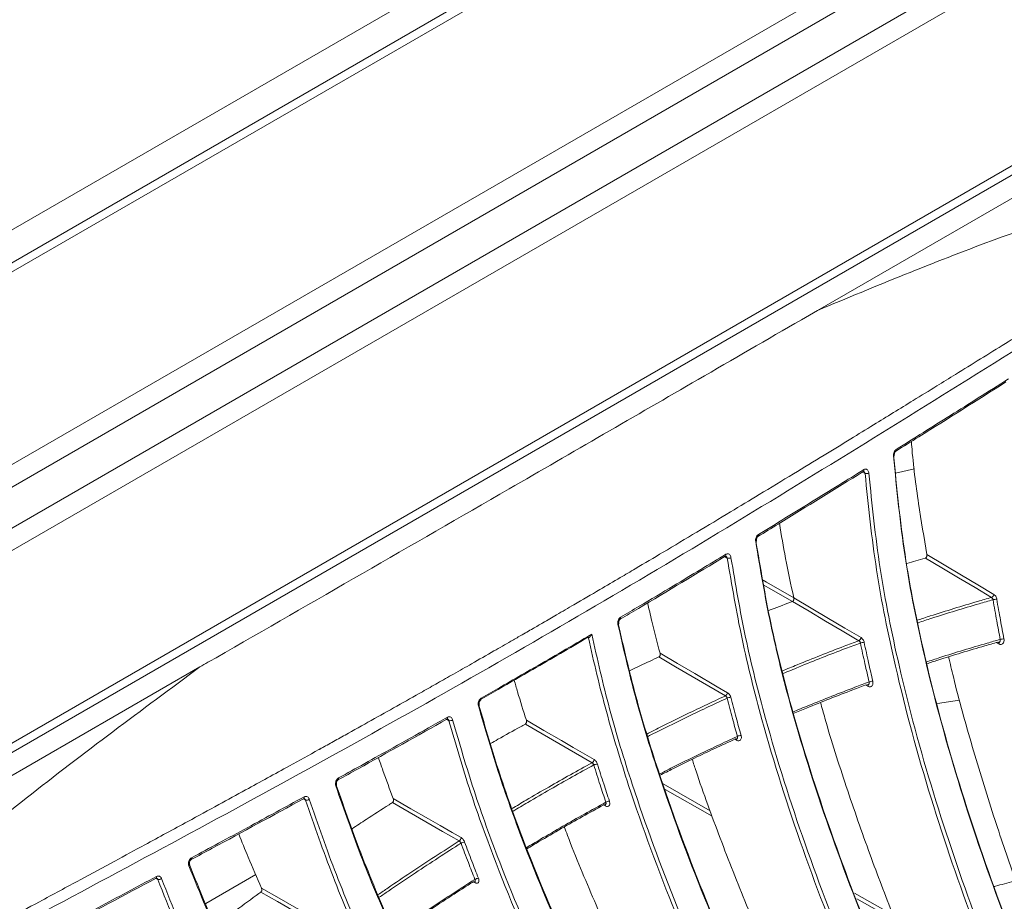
# Model space of a CAD drawing. Header units: millimetres. Extents: x 0 to 1118, y 0 to 864.
# Tile 235 of 256: x 905 to 923, y 203 to 219. Entities that reach past the tile are written whole.
import ezdxf

# ---------------------------------------------------------------- set-up
doc = ezdxf.new("R2010")
doc.units = ezdxf.units.MM

msp = doc.modelspace()

# ---------------------------------------------------------------- linework, layer by layer
at = {"color": 7, "linetype": 'Continuous', "lineweight": 15}
for p, q in [((929.892, 229.639), (888.744, 205.885)), ((930.042, 229.13), (889.914, 205.964)), ((930.292, 229.105), (890.164, 205.94)), ((893.2, 204.187), (933.328, 227.353)), ((933.578, 227.089), (893.45, 203.923)), ((893.773, 203.363), (933.901, 226.529)), ((934.005, 226.181), (893.876, 203.015)), ((893.876, 199.51), (934.005, 222.675)), ((893.773, 199.281), (933.901, 222.446)), ((934.767, 222.525), (919.559, 213.746)), ((919.559, 213.746), (919.267, 213.577)), ((920.398, 210.817), (920.398, 210.817)), ((921.324, 210.864), (920.981, 210.784)), ((908.322, 207.258), (893.114, 198.479)), ((920.479, 206.935), (920.479, 206.935)), ((922.146, 206.656), (921.745, 206.596)), ((918.088, 205.947), (918.089, 205.948)), ((908.426, 202.955), (909.336, 203.48))]:
    msp.add_line(p, q, dxfattribs=at)
at = {"color": 9, "linetype": 'Continuous', "lineweight": 15}
for p, q in [((920.425, 210.778), (920.373, 210.804)), ((917.917, 209.238), (917.865, 209.263)), ((922.864, 207.674), (922.809, 207.701)), ((920.484, 206.905), (920.436, 206.929)), ((912.853, 206.28), (912.805, 206.304)), ((918.094, 205.921), (918.05, 205.943)), ((916.751, 205.132), (917.609, 204.643)), ((917.645, 204.541), (916.788, 205.03)), ((910.243, 204.836), (910.2, 204.857)), ((915.705, 204.727), (915.665, 204.747)), ((907.554, 203.392), (907.517, 203.41)), ((913.329, 203.329), (913.292, 203.348)), ((920.233, 203.145), (920.932, 202.746)), ((920.929, 202.668), (920.273, 203.042))]:
    msp.add_line(p, q, dxfattribs=at)
at = {"color": 9, "linetype": 'Continuous', "lineweight": 15, "flags": 128}
for points in [[(920.942, 211.1), (920.948, 211.102), (920.952, 211.105), (920.955, 211.108), (920.956, 211.111), (920.956, 211.112)], [(918.435, 209.543), (918.441, 209.546), (918.445, 209.549), (918.448, 209.553), (918.449, 209.556), (918.449, 209.557)], [(918.568, 208.837), (918.631, 208.801), (919.126, 208.518)], [(919.106, 208.45), (918.666, 208.701), (918.585, 208.747)], [(915.928, 208.031), (915.934, 208.034), (915.938, 208.038), (915.941, 208.042), (915.943, 208.046), (915.943, 208.048)], [(913.389, 206.553), (913.395, 206.557), (913.4, 206.561), (913.403, 206.566), (913.404, 206.57), (913.404, 206.573)], [(910.842, 205.239), (910.844, 205.229), (910.843, 205.22), (910.841, 205.212), (910.837, 205.206), (910.833, 205.203)], [(910.793, 205.095), (910.799, 205.1), (910.804, 205.105), (910.807, 205.11), (910.808, 205.114), (910.808, 205.118), (910.808, 205.119)], [(908.17, 203.788), (908.171, 203.778), (908.171, 203.769), (908.168, 203.762), (908.165, 203.756), (908.16, 203.753)], [(908.12, 203.64), (908.126, 203.646), (908.13, 203.651), (908.133, 203.657), (908.135, 203.662), (908.134, 203.666), (908.134, 203.668)]]:
    msp.add_lwpolyline(points, dxfattribs=at)
at = {"color": 7, "linetype": 'Continuous', "lineweight": 15, "flags": 128}
for points in [[(921.549, 209.304), (921.865, 209.116), (922.18, 208.927), (922.475, 208.752), (922.769, 208.576)], [(922.726, 208.523), (922.426, 208.702), (922.125, 208.881), (921.825, 209.061), (921.524, 209.24)], [(920.311, 207.736), (920.01, 207.914), (919.708, 208.093), (919.406, 208.271), (919.104, 208.449)], [(919.127, 208.516), (919.444, 208.328), (919.761, 208.141), (920.056, 207.966), (920.352, 207.792)], [(916.694, 207.509), (917.012, 207.323), (917.33, 207.137), (917.735, 206.899), (917.923, 206.789)], [(917.884, 206.732), (917.582, 206.909), (917.279, 207.086), (916.976, 207.263), (916.673, 207.441)], [(914.261, 206.289), (914.58, 206.104), (914.898, 205.919), (915.111, 205.796), (915.323, 205.673), (915.493, 205.574)], [(915.457, 205.515), (915.153, 205.691), (914.85, 205.867), (914.546, 206.043), (914.243, 206.219)], [(911.839, 204.863), (912.159, 204.679), (912.478, 204.495), (912.694, 204.371), (912.911, 204.247), (913.074, 204.153)], [(913.041, 204.092), (912.736, 204.266), (912.432, 204.441), (912.128, 204.616), (911.824, 204.791)], [(909.441, 203.236), (909.761, 203.054), (910.081, 202.871), (910.301, 202.746), (910.522, 202.62), (910.678, 202.531)], [(910.647, 202.469), (910.343, 202.643), (910.038, 202.816), (909.733, 202.99), (909.429, 203.163)]]:
    msp.add_lwpolyline(points, dxfattribs=at)
at = {"color": 9, "linetype": 'Continuous', "lineweight": 15}
for centre, radius, start, end in [((920.966, 211.207), 0.0298, 308.0304, 20.7853), ((920.374, 210.839), 0.031, 309.3538, 19.9529), ((918.456, 209.657), 0.0306, 308.8605, 22.3574), ((917.863, 209.297), 0.0315, 308.9184, 21.4047), ((915.948, 208.151), 0.0311, 309.8428, 23.0548), ((922.835, 207.684), 0.0307, 340.3344, 53.6563), ((920.452, 206.912), 0.0332, 346.5989, 38.2239), ((913.409, 206.679), 0.031, 308.7553, 23.3041), ((912.797, 206.333), 0.0317, 308.4979, 21.9446), ((918.062, 205.926), 0.0321, 351.0682, 41.3018), ((910.189, 204.885), 0.0314, 308.9787, 21.0848), ((915.675, 204.73), 0.0302, 354.5758, 41.3003), ((907.505, 203.436), 0.0296, 307.5286, 21.1204), ((913.301, 203.33), 0.0277, 358.0103, 44.6427)]:
    msp.add_arc(centre, radius, start, end, dxfattribs=at)
at = {"color": 7, "linetype": 'Continuous', "lineweight": 15}
for centre, radius, start, end in [((920.448, 210.921), 0.145, 260.6844, 288.2521), ((917.933, 209.37), 0.134, 262.8226, 292.7689), ((922.693, 208.593), 0.0773, 295.4704, 347.8604), ((922.849, 208.125), 0.369, 94.3105, 104.9577), ((920.273, 207.806), 0.0797, 298.4059, 349.6903), ((920.426, 207.449), 0.26, 94.0989, 109.2418), ((923.009, 207.306), 0.47, 96.8569, 105.1926), ((920.602, 206.694), 0.309, 96.6992, 109.4292), ((917.842, 206.801), 0.0813, 301.1128, 351.6672), ((917.995, 206.504), 0.204, 94.0253, 113.4245), ((912.864, 206.387), 0.108, 263.9648, 301.1069), ((918.196, 205.782), 0.234, 96.6673, 113.5677), ((915.411, 205.583), 0.0821, 303.6134, 353.7993), ((915.566, 205.324), 0.169, 94.0952, 117.5051), ((910.255, 204.931), 0.0961, 263.0245, 305.0041), ((915.795, 204.628), 0.19, 96.7676, 117.6078), ((912.992, 204.158), 0.0822, 305.9272, 356.0981), ((913.149, 203.928), 0.146, 94.3058, 121.4876), ((907.568, 203.476), 0.085, 261.0718, 308.7234), ((913.409, 203.255), 0.161, 96.9997, 121.5536)]:
    msp.add_arc(centre, radius, start, end, dxfattribs=at)
for points, knots in [([(898.477, 198.966), (899.335, 199.452), (901.05, 200.424), (904.565, 202.317), (909.01, 204.681), (914.259, 207.6), (919.353, 210.645), (923.497, 213.241), (926.833, 215.308), (928.547, 216.315), (929.403, 216.819)], [0, 0, 0, 0, 0.082409, 0.16485, 0.329757, 0.497143, 0.66468, 0.832336, 0.916158, 1, 1, 1, 1]), ([(928.92, 216.729), (928.809, 216.665), (928.585, 216.535), (928.252, 216.34), (927.919, 216.145), (927.587, 215.949), (927.334, 215.798), (927.127, 215.675), (926.924, 215.554), (926.605, 215.362), (926.158, 215.092), (925.765, 214.854), (925.481, 214.681), (925.342, 214.596), (925.208, 214.514), (925.06, 214.423), (924.775, 214.249), (924.37, 214.001), (923.869, 213.692), (923.41, 213.409), (922.967, 213.136), (922.525, 212.863), (922.109, 212.606), (921.702, 212.354), (921.205, 212.048), (920.682, 211.727), (920.141, 211.394), (919.655, 211.098), (919.101, 210.76), (918.533, 210.416), (917.947, 210.062), (917.364, 209.712), (916.787, 209.368), (916.322, 209.092), (915.938, 208.866), (915.566, 208.647), (915.179, 208.421), (914.834, 208.22), (914.586, 208.076), (914.406, 207.972), (914.271, 207.894), (914.137, 207.817), (913.937, 207.702), (913.639, 207.53), (913.292, 207.332), (912.95, 207.137), (912.651, 206.968), (912.153, 206.686), (911.591, 206.37), (911.042, 206.064), (910.764, 205.909), (910.624, 205.832), (910.555, 205.793), (910.52, 205.774), (910.502, 205.765), (910.494, 205.76), (910.489, 205.757), (910.487, 205.756), (910.486, 205.755), (910.485, 205.755), (910.485, 205.755), (910.485, 205.755), (910.485, 205.755), (910.485, 205.755), (910.485, 205.755), (910.485, 205.755), (910.485, 205.755), (910.306, 205.656), (909.863, 205.411), (909.256, 205.078), (908.64, 204.741), (908.028, 204.408), (907.397, 204.065), (906.744, 203.712), (906.105, 203.367), (905.443, 203.01), (904.783, 202.653), (904.136, 202.303), (903.472, 201.944), (902.844, 201.603), (902.235, 201.27), (901.622, 200.933), (900.958, 200.565), (900.288, 200.19), (899.622, 199.814), (899.181, 199.56), (898.961, 199.434)], [0, 0, 0, 0, 0.011198, 0.022396, 0.033593, 0.04479, 0.055987, 0.059369, 0.065792, 0.076694, 0.091959, 0.111589, 0.11705, 0.12121, 0.125835, 0.130925, 0.13648, 0.155209, 0.172716, 0.188355, 0.202813, 0.218525, 0.234237, 0.245907, 0.26073, 0.285657, 0.299997, 0.31668, 0.335704, 0.357069, 0.374921, 0.395749, 0.416576, 0.433682, 0.44289, 0.455475, 0.471263, 0.481854, 0.490156, 0.496168, 0.499891, 0.503615, 0.509628, 0.519865, 0.5334, 0.544223, 0.553851, 0.563018, 0.593646, 0.609274, 0.617089, 0.620996, 0.62295, 0.623927, 0.624415, 0.624659, 0.624781, 0.624842, 0.624873, 0.624888, 0.624896, 0.6249, 0.624902, 0.624903, 0.624903, 0.624903, 0.624903, 0.624903, 0.642441, 0.668329, 0.684192, 0.702521, 0.727875, 0.745502, 0.765804, 0.78985, 0.809635, 0.829772, 0.852635, 0.874056, 0.890812, 0.911972, 0.933977, 0.955983, 0.97799, 1, 1, 1, 1]), ([(928.921, 216.729), (927.901, 216.507), (925.861, 216.062), (922.731, 215.064), (920.617, 214.185), (919.559, 213.746)], [0, 0, 0, 0, 0.333387, 0.66673, 1, 1, 1, 1]), ([(919.267, 213.577), (918.641, 213.215), (916.867, 212.188), (913.322, 210.134), (910.393, 208.45), (908.614, 207.427)], [0, 0, 0, 0, 0.17665, 0.5, 1, 1, 1, 1]), ([(920.984, 211.184), (921.124, 211.271), (921.795, 211.69), (922.462, 212.111), (922.989, 212.444)], [0, 0, 0, 0, 0.208514, 1, 1, 1, 1]), ([(920.994, 211.218), (921.158, 211.32), (921.486, 211.526), (921.984, 211.837), (922.5, 212.162), (922.852, 212.384), (923.035, 212.499)], [0, 0, 0, 0, 0.240776, 0.481553, 0.730106, 1, 1, 1, 1]), ([(921.268, 211.361), (921.27, 211.332), (921.297, 210.957), (921.389, 210.269), (921.498, 209.613), (921.549, 209.304)], [0, 0, 0, 0, 0.0426342, 0.549552, 1, 1, 1, 1]), ([(920.994, 211.218), (920.993, 211.218), (920.985, 211.212), (920.97, 211.198), (920.953, 211.169), (920.942, 211.134), (920.942, 211.111), (920.942, 211.1)], [0, 0, 0, 0, 0.01479, 0.255672, 0.502384, 0.751328, 1, 1, 1, 1]), ([(920.942, 211.121), (921.002, 210.517), (921.121, 209.301), (921.527, 207.291), (922.118, 205.118), (922.916, 202.794), (923.841, 200.488), (924.857, 198.232), (925.936, 196.036), (927.433, 193.179), (928.635, 191.096), (929.437, 189.705)], [0, 0, 0, 0, 0.080649, 0.162349, 0.265636, 0.369944, 0.476455, 0.583417, 0.687223, 0.791207, 1, 1, 1, 1]), ([(929.426, 189.714), (928.628, 191.097), (927.429, 193.175), (925.932, 196.03), (924.862, 198.209), (923.861, 200.429), (922.944, 202.703), (922.134, 205.044), (921.532, 207.245), (921.121, 209.278), (921.002, 210.49), (920.942, 211.1)], [0, 0, 0, 0, 0.2080312, 0.3123795, 0.4168865, 0.5208124, 0.6250963, 0.731024, 0.8378831, 0.9184715, 1, 1, 1, 1]), ([(920.957, 211.112), (920.956, 211.114), (920.955, 211.122), (920.958, 211.139), (920.964, 211.158), (920.972, 211.172), (920.98, 211.181), (920.983, 211.183), (920.984, 211.184)], [0, 0, 0, 0, 0.087186, 0.301863, 0.521383, 0.708487, 0.883635, 1, 1, 1, 1]), ([(918.476, 209.633), (918.599, 209.709), (919.242, 210.101), (919.879, 210.497), (920.393, 210.816)], [0, 0, 0, 0, 0.191929, 1, 1, 1, 1]), ([(918.485, 209.669), (918.646, 209.767), (918.968, 209.964), (919.456, 210.264), (919.934, 210.559), (920.251, 210.756), (920.403, 210.85)], [0, 0, 0, 0, 0.250976, 0.501954, 0.761803, 1, 1, 1, 1]), ([(920.394, 210.815), (920.394, 210.816), (920.397, 210.818), (920.398, 210.817), (920.398, 210.818), (920.398, 210.818)], [0, 0, 0, 0, 0.178308, 0.929836, 1, 1, 1, 1]), ([(920.494, 210.784), (920.493, 210.786), (920.492, 210.8), (920.485, 210.823), (920.47, 210.846), (920.45, 210.858), (920.426, 210.861), (920.411, 210.854), (920.403, 210.85)], [0, 0, 0, 0, 0.051268, 0.248124, 0.440463, 0.628284, 0.814061, 1, 1, 1, 1]), ([(928.892, 189.52), (928.093, 190.904), (926.893, 192.983), (925.396, 195.841), (924.326, 198.022), (923.325, 200.246), (922.408, 202.525), (921.599, 204.87), (921.006, 207.049), (920.605, 209.032), (920.485, 210.194), (920.425, 210.778)], [0, 0, 0, 0, 0.209385, 0.31442, 0.419616, 0.52431, 0.629369, 0.736097, 0.843769, 0.921474, 1, 1, 1, 1]), ([(920.494, 210.784), (920.553, 210.207), (920.672, 209.048), (921.066, 207.098), (921.645, 204.956), (922.44, 202.634), (923.361, 200.331), (924.375, 198.076), (925.451, 195.882), (926.947, 193.026), (928.148, 190.944), (928.95, 189.554)], [0, 0, 0, 0, 0.077549, 0.156008, 0.26002, 0.365066, 0.472348, 0.580087, 0.684717, 0.78953, 1, 1, 1, 1]), ([(918.867, 209.872), (918.902, 209.66), (918.978, 209.208), (919.076, 208.755), (919.127, 208.516)], [0, 0, 0, 0, 0.469921, 1, 1, 1, 1]), ([(918.485, 209.669), (918.483, 209.667), (918.473, 209.661), (918.457, 209.644), (918.441, 209.613), (918.432, 209.577), (918.434, 209.554), (918.435, 209.543)], [0, 0, 0, 0, 0.055856, 0.285143, 0.52162, 0.760945, 1, 1, 1, 1]), ([(927.658, 189.06), (926.811, 190.423), (925.539, 192.47), (923.939, 195.284), (922.789, 197.43), (921.706, 199.617), (920.703, 201.856), (919.802, 204.16), (919.141, 206.231), (918.687, 208.035), (918.519, 209.039), (918.435, 209.543)], [0, 0, 0, 0, 0.213431, 0.32051, 0.42776, 0.534381, 0.641382, 0.750122, 0.859848, 0.929641, 1, 1, 1, 1]), ([(918.436, 209.565), (918.52, 209.065), (918.688, 208.058), (919.137, 206.278), (919.784, 204.238), (920.672, 201.951), (921.685, 199.68), (922.785, 197.457), (923.944, 195.294), (925.544, 192.478), (926.819, 190.426), (927.671, 189.055)], [0, 0, 0, 0, 0.069864, 0.140351, 0.246303, 0.353333, 0.462694, 0.572533, 0.679034, 0.785726, 1, 1, 1, 1]), ([(918.45, 209.557), (918.449, 209.56), (918.448, 209.568), (918.449, 209.585), (918.454, 209.604), (918.462, 209.619), (918.47, 209.629), (918.474, 209.632), (918.476, 209.633)], [0, 0, 0, 0, 0.086361, 0.295546, 0.50865, 0.687991, 0.855519, 1, 1, 1, 1]), ([(915.977, 208.163), (916.09, 208.23), (916.411, 208.42), (916.898, 208.71), (917.423, 209.025), (917.74, 209.217), (917.892, 209.308)], [0, 0, 0, 0, 0.175912, 0.500936, 0.760899, 1, 1, 1, 1]), ([(917.985, 209.247), (917.985, 209.248), (917.983, 209.259), (917.977, 209.28), (917.96, 209.303), (917.939, 209.316), (917.915, 209.319), (917.9, 209.312), (917.892, 209.308)], [0, 0, 0, 0, 0.013131, 0.220033, 0.42106, 0.615946, 0.807862, 1, 1, 1, 1]), ([(921.524, 209.24), (921.528, 209.241), (921.535, 209.244), (921.543, 209.255), (921.548, 209.268), (921.551, 209.285), (921.55, 209.297), (921.549, 209.304)], [0, 0, 0, 0, 0.182304, 0.3643829, 0.5527621, 0.7625635, 1, 1, 1, 1]), ([(915.968, 208.127), (916.079, 208.193), (916.722, 208.572), (917.357, 208.956), (917.882, 209.274)], [0, 0, 0, 0, 0.172636, 1, 1, 1, 1]), ([(917.883, 209.272), (917.883, 209.273), (917.886, 209.275), (917.888, 209.274), (917.886, 209.276), (917.888, 209.274), (917.888, 209.274)], [0, 0, 0, 0, 0.092973, 0.455515, 0.986971, 1, 1, 1, 1]), ([(927.128, 188.82), (926.28, 190.184), (925.007, 192.232), (923.407, 195.048), (922.257, 197.196), (921.173, 199.387), (920.169, 201.63), (919.268, 203.938), (918.613, 205.998), (918.166, 207.774), (918, 208.748), (917.917, 209.238)], [0, 0, 0, 0, 0.214236, 0.321724, 0.429384, 0.536503, 0.644005, 0.753264, 0.863516, 0.931501, 1, 1, 1, 1]), ([(917.985, 209.247), (918.067, 208.763), (918.232, 207.791), (918.671, 206.047), (919.311, 204.026), (920.196, 201.743), (921.206, 199.475), (922.304, 197.253), (923.461, 195.092), (925.059, 192.277), (926.334, 190.226), (927.185, 188.857)], [0, 0, 0, 0, 0.067864, 0.13629, 0.242689, 0.350173, 0.460009, 0.570328, 0.677374, 0.784615, 1, 1, 1, 1]), ([(921.184, 209.141), (921.295, 209.174), (921.408, 209.207), (921.522, 209.239), (921.524, 209.24)], [0, 0, 0, 0, 0.9767034, 1, 1, 1, 1]), ([(922.821, 208.493), (922.821, 208.495), (922.819, 208.508), (922.811, 208.531), (922.793, 208.559), (922.777, 208.571), (922.769, 208.576)], [0, 0, 0, 0, 0.05226, 0.367891, 0.683959, 1, 1, 1, 1]), ([(916.468, 208.425), (916.493, 208.314), (916.562, 208.009), (916.642, 207.704), (916.694, 207.509)], [0, 0, 0, 0, 0.362098, 1, 1, 1, 1]), ([(918.669, 208.284), (918.802, 208.335), (918.948, 208.391), (919.093, 208.445), (919.104, 208.449)], [0, 0, 0, 0, 0.919647, 1, 1, 1, 1]), ([(919.104, 208.449), (919.108, 208.451), (919.115, 208.455), (919.123, 208.466), (919.128, 208.48), (919.13, 208.497), (919.128, 208.509), (919.127, 208.516)], [0, 0, 0, 0, 0.183337, 0.366437, 0.556089, 0.767022, 1, 1, 1, 1]), ([(922.726, 208.523), (922.731, 208.52), (922.739, 208.514), (922.748, 208.5), (922.753, 208.489), (922.754, 208.482), (922.754, 208.482)], [0, 0, 0, 0, 0.316651, 0.632699, 0.94784, 1, 1, 1, 1]), ([(922.886, 207.76), (922.875, 207.815), (922.853, 207.927), (922.82, 208.104), (922.787, 208.288), (922.765, 208.417), (922.754, 208.482)], [0, 0, 0, 0, 0.232703, 0.465421, 0.732699, 1, 1, 1, 1]), ([(922.821, 208.493), (922.832, 208.429), (922.854, 208.3), (922.888, 208.116), (922.92, 207.94), (922.942, 207.828), (922.953, 207.773)], [0, 0, 0, 0, 0.267268, 0.534561, 0.767273, 1, 1, 1, 1]), ([(915.977, 208.163), (915.973, 208.161), (915.962, 208.154), (915.945, 208.133), (915.93, 208.102), (915.923, 208.065), (915.926, 208.042), (915.928, 208.031)], [0, 0, 0, 0, 0.095096, 0.314158, 0.540861, 0.77056, 1, 1, 1, 1]), ([(925.905, 188.245), (925.009, 189.583), (923.664, 191.594), (921.961, 194.356), (920.731, 196.463), (919.563, 198.608), (918.471, 200.804), (917.475, 203.06), (916.743, 205.039), (916.234, 206.703), (916.03, 207.587), (915.928, 208.031)], [0, 0, 0, 0, 0.216388, 0.3249637, 0.4337156, 0.5418131, 0.6503014, 0.760583, 0.8718794, 0.9357316, 1, 1, 1, 1]), ([(915.93, 208.056), (916.032, 207.614), (916.237, 206.728), (916.738, 205.087), (917.455, 203.141), (918.437, 200.902), (919.54, 198.675), (920.727, 196.493), (921.967, 194.37), (923.67, 191.605), (925.019, 189.589), (925.919, 188.243)], [0, 0, 0, 0, 0.063924, 0.128301, 0.235713, 0.344233, 0.455156, 0.566572, 0.674548, 0.782723, 1, 1, 1, 1]), ([(915.943, 208.048), (915.942, 208.05), (915.94, 208.058), (915.941, 208.075), (915.945, 208.095), (915.952, 208.111), (915.961, 208.122), (915.966, 208.126), (915.968, 208.127)], [0, 0, 0, 0, 0.0847876, 0.2879514, 0.4944214, 0.6680436, 0.829809, 1, 1, 1, 1]), ([(913.438, 206.691), (913.551, 206.756), (913.876, 206.942), (914.368, 207.225), (914.926, 207.547), (915.271, 207.749), (915.45, 207.854)], [0, 0, 0, 0, 0.168267, 0.481591, 0.73203, 1, 1, 1, 1]), ([(915.392, 207.794), (915.395, 207.794), (915.402, 207.794), (915.414, 207.801), (915.428, 207.814), (915.441, 207.833), (915.448, 207.847), (915.45, 207.853), (915.45, 207.854)], [0, 0, 0, 0, 0.143514, 0.286195, 0.496333, 0.792553, 0.992487, 1, 1, 1, 1]), ([(915.45, 207.854), (915.553, 207.402), (915.759, 206.496), (916.265, 204.836), (916.984, 202.882), (917.964, 200.646), (919.065, 198.422), (919.894, 196.896), (920.472, 195.873), (921.181, 194.638), (922.354, 192.698), (923.918, 190.254), (924.93, 188.75), (925.437, 187.998)], [0, 0, 0, 0, 0.065245, 0.130982, 0.238011, 0.346147, 0.456679, 0.567704, 0.576717, 0.612768, 0.757024, 0.878445, 1, 1, 1, 1]), ([(915.38, 207.798), (915.214, 207.7), (914.881, 207.506), (914.336, 207.19), (913.844, 206.907), (913.519, 206.722), (913.405, 206.657)], [0, 0, 0, 0, 0.254257, 0.509387, 0.828581, 1, 1, 1, 1]), ([(915.392, 207.794), (915.391, 207.794), (915.389, 207.794), (915.386, 207.795), (915.383, 207.796), (915.381, 207.797), (915.38, 207.798)], [0, 0, 0, 0, 0.246152, 0.493792, 0.746094, 1, 1, 1, 1]), ([(925.381, 187.959), (924.485, 189.298), (923.139, 191.31), (921.436, 194.075), (920.204, 196.184), (919.036, 198.332), (917.942, 200.531), (916.946, 202.791), (916.209, 204.778), (915.704, 206.451), (915.486, 207.347), (915.392, 207.793), (915.392, 207.794)], [0, 0, 0, 0, 0.216025, 0.32442, 0.432991, 0.541004, 0.649408, 0.759607, 0.870822, 0.935141, 0.999887, 1, 1, 1, 1]), ([(920.311, 207.736), (920.315, 207.733), (920.324, 207.728), (920.334, 207.714), (920.338, 207.702), (920.34, 207.696), (920.34, 207.695)], [0, 0, 0, 0, 0.3144593, 0.6284347, 0.9417118, 1, 1, 1, 1]), ([(920.499, 206.986), (920.486, 207.041), (920.46, 207.151), (920.421, 207.324), (920.38, 207.505), (920.353, 207.632), (920.34, 207.695)], [0, 0, 0, 0, 0.233027, 0.466069, 0.733022, 1, 1, 1, 1]), ([(920.407, 207.709), (920.407, 207.711), (920.404, 207.724), (920.395, 207.747), (920.376, 207.774), (920.36, 207.786), (920.352, 207.792)], [0, 0, 0, 0, 0.05837, 0.372023, 0.686023, 1, 1, 1, 1]), ([(920.407, 207.709), (920.421, 207.646), (920.448, 207.52), (920.488, 207.339), (920.527, 207.166), (920.553, 207.056), (920.566, 207.001)], [0, 0, 0, 0, 0.266944, 0.533913, 0.766949, 1, 1, 1, 1]), ([(922.838, 207.709), (922.76, 207.687), (922.54, 207.625), (922.177, 207.517), (921.824, 207.407), (921.613, 207.338), (921.545, 207.316)], [0, 0, 0, 0, 0.18134, 0.512117, 0.842947, 1, 1, 1, 1]), ([(922.861, 207.708), (922.858, 207.707), (922.85, 207.705), (922.842, 207.707), (922.838, 207.709)], [0, 0, 0, 0, 0.399212, 1, 1, 1, 1]), ([(922.864, 207.674), (922.864, 207.674), (922.873, 207.669), (922.89, 207.665), (922.915, 207.669), (922.936, 207.685), (922.95, 207.709), (922.957, 207.739), (922.954, 207.762), (922.953, 207.773)], [0, 0, 0, 0, 0.007778, 0.173731, 0.339504, 0.504948, 0.67006, 0.835029, 1, 1, 1, 1]), ([(916.673, 207.441), (916.677, 207.443), (916.684, 207.447), (916.691, 207.459), (916.696, 207.474), (916.697, 207.491), (916.695, 207.503), (916.694, 207.509)], [0, 0, 0, 0, 0.184076, 0.367902, 0.558567, 0.770516, 1, 1, 1, 1]), ([(908.614, 207.427), (908.614, 207.427), (908.516, 207.371), (908.419, 207.315), (908.322, 207.258)], [0, 0, 0, 0, 0.001872, 1, 1, 1, 1]), ([(916.141, 207.191), (916.265, 207.25), (916.442, 207.334), (916.62, 207.416), (916.673, 207.441)], [0, 0, 0, 0, 0.697963, 1, 1, 1, 1]), ([(921.946, 207.444), (921.974, 207.321), (922.101, 206.774), (922.373, 205.808), (922.743, 204.591), (923.014, 203.803), (923.143, 203.43)], [0, 0, 0, 0, 0.090273, 0.402761, 0.71746, 1, 1, 1, 1]), ([(908.322, 207.259), (907.264, 206.477), (905.15, 204.914), (902.02, 202.298), (899.98, 200.389), (898.96, 199.434)], [0, 0, 0, 0, 0.333267, 0.666615, 1, 1, 1, 1]), ([(914.04, 207.02), (914.06, 206.949), (914.129, 206.705), (914.206, 206.461), (914.261, 206.289)], [0, 0, 0, 0, 0.294184, 1, 1, 1, 1]), ([(920.484, 206.905), (920.484, 206.905), (920.493, 206.9), (920.51, 206.896), (920.534, 206.9), (920.553, 206.915), (920.566, 206.938), (920.571, 206.968), (920.568, 206.99), (920.566, 207.001)], [0, 0, 0, 0, 0.004431, 0.170808, 0.337069, 0.503077, 0.668807, 0.834402, 1, 1, 1, 1]), ([(917.981, 206.707), (917.98, 206.709), (917.977, 206.722), (917.967, 206.745), (917.947, 206.772), (917.931, 206.784), (917.923, 206.789)], [0, 0, 0, 0, 0.062404, 0.374763, 0.687392, 1, 1, 1, 1]), ([(920.455, 206.936), (920.371, 206.905), (920.147, 206.822), (919.782, 206.681), (919.419, 206.536), (919.198, 206.443), (919.117, 206.409)], [0, 0, 0, 0, 0.187485, 0.503109, 0.818783, 1, 1, 1, 1]), ([(920.479, 206.935), (920.476, 206.934), (920.468, 206.932), (920.46, 206.935), (920.455, 206.936)], [0, 0, 0, 0, 0.459058, 1, 1, 1, 1]), ([(913.438, 206.691), (913.433, 206.688), (913.419, 206.679), (913.402, 206.656), (913.388, 206.623), (913.383, 206.587), (913.387, 206.564), (913.389, 206.553)], [0, 0, 0, 0, 0.133379, 0.343342, 0.560507, 0.780371, 1, 1, 1, 1]), ([(913.404, 206.573), (913.404, 206.575), (913.401, 206.582), (913.401, 206.599), (913.404, 206.619), (913.411, 206.636), (913.42, 206.648), (913.426, 206.654), (913.428, 206.655), (913.429, 206.655)], [0, 0, 0, 0, 0.081789, 0.276617, 0.474073, 0.642181, 0.798699, 0.962409, 1, 1, 1, 1]), ([(917.884, 206.732), (917.888, 206.729), (917.897, 206.723), (917.907, 206.71), (917.912, 206.698), (917.914, 206.692), (917.914, 206.691)], [0, 0, 0, 0, 0.312977, 0.625576, 0.937657, 1, 1, 1, 1]), ([(918.103, 205.996), (918.088, 206.05), (918.057, 206.158), (918.01, 206.328), (917.963, 206.505), (917.93, 206.629), (917.914, 206.691)], [0, 0, 0, 0, 0.233274, 0.466564, 0.73327, 1, 1, 1, 1]), ([(917.981, 206.707), (917.997, 206.645), (918.029, 206.522), (918.077, 206.345), (918.123, 206.176), (918.154, 206.068), (918.169, 206.014)], [0, 0, 0, 0, 0.266697, 0.533418, 0.766701, 1, 1, 1, 1]), ([(919.614, 206.612), (919.641, 206.517), (919.781, 206.004), (920.081, 205.078), (920.494, 203.881), (920.794, 203.105), (920.935, 202.738)], [0, 0, 0, 0, 0.072885, 0.391315, 0.712062, 1, 1, 1, 1]), ([(924.175, 187.27), (923.232, 188.581), (921.815, 190.549), (920.008, 193.252), (918.696, 195.312), (917.443, 197.407), (916.259, 199.55), (915.165, 201.75), (914.345, 203.672), (913.76, 205.279), (913.513, 206.127), (913.389, 206.553)], [0, 0, 0, 0, 0.2167142, 0.3254551, 0.4343729, 0.5426332, 0.6512856, 0.7617366, 0.8732055, 0.936402, 1, 1, 1, 1]), ([(913.392, 206.581), (913.515, 206.158), (913.763, 205.307), (914.339, 203.722), (915.143, 201.833), (916.223, 199.65), (917.419, 197.477), (918.692, 195.345), (920.014, 193.269), (921.822, 190.565), (923.243, 188.59), (924.192, 187.272)], [0, 0, 0, 0, 0.063268, 0.126973, 0.234546, 0.343231, 0.454325, 0.565914, 0.674053, 0.782391, 1, 1, 1, 1]), ([(910.833, 205.203), (910.955, 205.271), (911.621, 205.637), (912.279, 206.007), (912.816, 206.31)], [0, 0, 0, 0, 0.183847, 1, 1, 1, 1]), ([(910.842, 205.239), (911.001, 205.326), (911.333, 205.509), (911.879, 205.813), (912.381, 206.094), (912.711, 206.28), (912.827, 206.345)], [0, 0, 0, 0, 0.239062, 0.499025, 0.824054, 1, 1, 1, 1]), ([(912.817, 206.308), (912.819, 206.309), (912.822, 206.311), (912.824, 206.311), (912.826, 206.31), (912.827, 206.309)], [0, 0, 0, 0, 0.161047, 0.561455, 1, 1, 1, 1]), ([(912.92, 206.295), (912.918, 206.301), (912.913, 206.318), (912.898, 206.338), (912.876, 206.352), (912.851, 206.355), (912.835, 206.348), (912.827, 206.345)], [0, 0, 0, 0, 0.145087, 0.366741, 0.580658, 0.79016, 1, 1, 1, 1]), ([(923.662, 186.94), (922.717, 188.252), (921.299, 190.222), (919.492, 192.927), (918.178, 194.988), (916.923, 197.086), (915.738, 199.233), (914.642, 201.436), (913.818, 203.366), (913.228, 204.988), (912.978, 205.848), (912.853, 206.28)], [0, 0, 0, 0, 0.216248, 0.324753, 0.433434, 0.541559, 0.650074, 0.760384, 0.871709, 0.935646, 1, 1, 1, 1]), ([(912.92, 206.295), (913.044, 205.867), (913.293, 205.009), (913.872, 203.417), (914.677, 201.527), (915.755, 199.347), (916.949, 197.177), (918.221, 195.048), (919.542, 192.975), (921.347, 190.271), (922.767, 188.298), (923.715, 186.981)], [0, 0, 0, 0, 0.063829, 0.12811, 0.235497, 0.343993, 0.45489, 0.566281, 0.67433, 0.782577, 1, 1, 1, 1]), ([(914.243, 206.219), (914.246, 206.222), (914.253, 206.227), (914.26, 206.239), (914.264, 206.254), (914.265, 206.272), (914.262, 206.283), (914.261, 206.289)], [0, 0, 0, 0, 0.184513, 0.368763, 0.560175, 0.773033, 1, 1, 1, 1]), ([(913.609, 205.865), (913.654, 205.891), (913.836, 205.995), (914.047, 206.112), (914.214, 206.203), (914.243, 206.219)], [0, 0, 0, 0, 0.2112961, 0.8617406, 1, 1, 1, 1]), ([(918.062, 205.948), (917.939, 205.891), (917.691, 205.777), (917.312, 205.596), (916.98, 205.433), (916.772, 205.327), (916.694, 205.288)], [0, 0, 0, 0, 0.271489, 0.543011, 0.828776, 1, 1, 1, 1]), ([(918.088, 205.947), (918.088, 205.947), (918.084, 205.945), (918.075, 205.944), (918.067, 205.947), (918.062, 205.948)], [0, 0, 0, 0, 0.009874, 0.50183, 1, 1, 1, 1]), ([(918.094, 205.921), (918.094, 205.921), (918.103, 205.917), (918.12, 205.912), (918.142, 205.916), (918.161, 205.93), (918.172, 205.953), (918.176, 205.982), (918.171, 206.003), (918.169, 206.014)], [0, 0, 0, 0, 0.002163, 0.168799, 0.335372, 0.50176, 0.667922, 0.83396, 1, 1, 1, 1]), ([(911.569, 205.612), (911.597, 205.532), (911.682, 205.282), (911.775, 205.033), (911.839, 204.863)], [0, 0, 0, 0, 0.320304, 1, 1, 1, 1]), ([(915.554, 205.493), (915.553, 205.495), (915.549, 205.508), (915.538, 205.53), (915.517, 205.557), (915.501, 205.569), (915.493, 205.574)], [0, 0, 0, 0, 0.0643254, 0.3760893, 0.6880536, 1, 1, 1, 1]), ([(917.28, 205.579), (917.303, 205.507), (917.457, 205.026), (917.786, 204.14), (918.245, 202.966), (918.573, 202.204), (918.729, 201.843)], [0, 0, 0, 0, 0.056872, 0.380782, 0.707092, 1, 1, 1, 1]), ([(915.457, 205.515), (915.461, 205.512), (915.469, 205.506), (915.48, 205.493), (915.486, 205.482), (915.488, 205.476), (915.488, 205.475)], [0, 0, 0, 0, 0.312217, 0.624145, 0.935713, 1, 1, 1, 1]), ([(915.708, 204.797), (915.69, 204.849), (915.655, 204.955), (915.6, 205.121), (915.545, 205.294), (915.507, 205.414), (915.488, 205.475)], [0, 0, 0, 0, 0.233442, 0.4669, 0.733438, 1, 1, 1, 1]), ([(915.554, 205.493), (915.573, 205.433), (915.611, 205.313), (915.666, 205.14), (915.72, 204.975), (915.756, 204.869), (915.773, 204.817)], [0, 0, 0, 0, 0.266528, 0.533081, 0.766533, 1, 1, 1, 1]), ([(910.842, 205.239), (910.835, 205.234), (910.82, 205.224), (910.802, 205.197), (910.79, 205.164), (910.786, 205.128), (910.791, 205.106), (910.793, 205.095)], [0, 0, 0, 0, 0.171124, 0.37286, 0.5806, 0.790403, 1, 1, 1, 1]), ([(910.808, 205.119), (910.807, 205.121), (910.805, 205.127), (910.804, 205.143), (910.807, 205.163), (910.813, 205.181), (910.822, 205.194), (910.83, 205.201), (910.832, 205.202), (910.833, 205.203)], [0, 0, 0, 0, 0.078412, 0.26461, 0.452174, 0.615719, 0.785144, 0.943878, 1, 1, 1, 1]), ([(922.479, 186.141), (921.487, 187.42), (919.999, 189.342), (918.089, 191.976), (916.695, 193.982), (915.355, 196.021), (914.079, 198.103), (912.885, 200.237), (911.954, 202.133), (911.258, 203.761), (910.949, 204.649), (910.793, 205.095)], [0, 0, 0, 0, 0.214385, 0.321948, 0.429682, 0.53678, 0.644261, 0.753497, 0.863727, 0.931607, 1, 1, 1, 1]), ([(910.797, 205.127), (910.951, 204.684), (911.262, 203.793), (911.948, 202.187), (912.861, 200.32), (914.04, 198.202), (915.33, 196.091), (916.691, 194.018), (918.096, 191.997), (920.007, 189.361), (921.5, 187.433), (922.496, 186.147)], [0, 0, 0, 0, 0.0679516, 0.1364657, 0.24289, 0.3504002, 0.460263, 0.5706087, 0.6775855, 0.7847559, 1, 1, 1, 1]), ([(908.161, 203.754), (908.288, 203.822), (908.974, 204.189), (909.654, 204.56), (910.208, 204.862)], [0, 0, 0, 0, 0.185757, 1, 1, 1, 1]), ([(908.17, 203.788), (908.333, 203.876), (908.675, 204.059), (909.187, 204.335), (909.706, 204.617), (910.047, 204.803), (910.218, 204.896)], [0, 0, 0, 0, 0.2381683, 0.498017, 0.7490077, 1, 1, 1, 1]), ([(910.209, 204.86), (910.21, 204.861), (910.214, 204.864), (910.216, 204.863), (910.218, 204.862), (910.219, 204.862)], [0, 0, 0, 0, 0.160756, 0.561652, 1, 1, 1, 1]), ([(910.31, 204.852), (910.309, 204.856), (910.303, 204.87), (910.29, 204.889), (910.268, 204.903), (910.243, 204.907), (910.226, 204.9), (910.218, 204.896)], [0, 0, 0, 0, 0.097862, 0.33104, 0.556934, 0.778277, 1, 1, 1, 1]), ([(921.977, 185.769), (920.985, 187.049), (919.496, 188.973), (917.584, 191.608), (916.189, 193.615), (914.847, 195.656), (913.568, 197.741), (912.372, 199.879), (911.431, 201.793), (910.721, 203.454), (910.403, 204.374), (910.243, 204.836)], [0, 0, 0, 0, 0.213289, 0.320297, 0.427475, 0.534121, 0.641146, 0.749912, 0.859663, 0.929548, 1, 1, 1, 1]), ([(910.31, 204.852), (910.468, 204.396), (910.785, 203.479), (911.482, 201.846), (912.402, 199.969), (913.581, 197.854), (914.869, 195.746), (916.229, 193.677), (917.632, 191.657), (919.542, 189.023), (921.033, 187.097), (922.029, 185.811)], [0, 0, 0, 0, 0.069758, 0.140137, 0.246069, 0.353077, 0.462417, 0.572235, 0.678809, 0.785576, 1, 1, 1, 1]), ([(911.824, 204.791), (911.827, 204.794), (911.834, 204.799), (911.841, 204.812), (911.844, 204.828), (911.844, 204.846), (911.841, 204.857), (911.839, 204.863)], [0, 0, 0, 0, 0.184657, 0.369034, 0.560946, 0.774637, 1, 1, 1, 1]), ([(915.705, 204.727), (915.705, 204.727), (915.714, 204.723), (915.73, 204.718), (915.752, 204.721), (915.769, 204.735), (915.779, 204.757), (915.781, 204.785), (915.776, 204.806), (915.773, 204.817)], [0, 0, 0, 0, 0.001033, 0.167754, 0.334455, 0.50103, 0.667427, 0.833712, 1, 1, 1, 1]), ([(911.091, 204.315), (911.176, 204.371), (911.399, 204.519), (911.644, 204.677), (911.803, 204.778), (911.824, 204.791)], [0, 0, 0, 0, 0.349929, 0.915629, 1, 1, 1, 1]), ([(915.671, 204.75), (915.542, 204.679), (915.283, 204.537), (914.89, 204.314), (914.552, 204.118), (914.344, 203.993), (914.271, 203.95)], [0, 0, 0, 0, 0.276467, 0.552969, 0.843181, 1, 1, 1, 1]), ([(915.697, 204.75), (915.696, 204.75), (915.693, 204.747), (915.684, 204.746), (915.675, 204.749), (915.671, 204.75)], [0, 0, 0, 0, 0.078763, 0.538087, 1, 1, 1, 1]), ([(915.697, 204.749), (915.698, 204.75), (915.7, 204.751), (915.7, 204.751), (915.699, 204.751)], [0, 0, 0, 0, 0.51912, 1, 1, 1, 1]), ([(914.952, 204.348), (914.971, 204.297), (915.139, 203.846), (915.498, 202.998), (916.005, 201.849), (916.364, 201.103), (916.534, 200.75)], [0, 0, 0, 0, 0.042324, 0.371222, 0.702577, 1, 1, 1, 1]), ([(909.027, 204.221), (909.084, 204.079), (909.215, 203.751), (909.359, 203.422), (909.441, 203.236)], [0, 0, 0, 0, 0.432534, 1, 1, 1, 1]), ([(913.041, 204.092), (913.045, 204.089), (913.053, 204.083), (913.064, 204.07), (913.07, 204.059), (913.072, 204.053), (913.073, 204.052)], [0, 0, 0, 0, 0.312174, 0.624141, 0.935883, 1, 1, 1, 1]), ([(913.138, 204.073), (913.137, 204.075), (913.133, 204.088), (913.121, 204.109), (913.099, 204.136), (913.083, 204.147), (913.074, 204.153)], [0, 0, 0, 0, 0.064136, 0.376003, 0.688009, 1, 1, 1, 1]), ([(913.325, 203.393), (913.285, 203.495), (913.222, 203.657), (913.138, 203.876), (913.095, 203.994), (913.073, 204.052)], [0, 0, 0, 0, 0.467079, 0.733527, 1, 1, 1, 1]), ([(913.138, 204.073), (913.16, 204.015), (913.203, 203.898), (913.267, 203.73), (913.329, 203.569), (913.369, 203.466), (913.389, 203.415)], [0, 0, 0, 0, 0.266438, 0.532901, 0.766442, 1, 1, 1, 1]), ([(908.17, 203.788), (908.169, 203.788), (908.16, 203.783), (908.144, 203.769), (908.125, 203.74), (908.114, 203.707), (908.111, 203.671), (908.117, 203.651), (908.12, 203.64)], [0, 0, 0, 0, 0.01957, 0.208614, 0.402676, 0.601012, 0.800592, 1, 1, 1, 1]), ([(908.134, 203.668), (908.133, 203.669), (908.131, 203.674), (908.129, 203.688), (908.131, 203.707), (908.137, 203.726), (908.147, 203.742), (908.156, 203.751), (908.159, 203.753), (908.161, 203.753)], [0, 0, 0, 0, 0.05621, 0.235725, 0.412467, 0.587153, 0.753125, 0.909257, 1, 1, 1, 1]), ([(920.823, 184.862), (919.785, 186.108), (918.226, 187.978), (916.213, 190.535), (914.737, 192.48), (913.311, 194.454), (911.942, 196.468), (910.647, 198.528), (909.579, 200.429), (908.725, 202.144), (908.322, 203.14), (908.12, 203.64)], [0, 0, 0, 0, 0.2095344, 0.3146439, 0.4199153, 0.5245916, 0.6296314, 0.7363396, 0.8439925, 0.9215864, 1, 1, 1, 1]), ([(908.123, 203.676), (908.324, 203.18), (908.727, 202.182), (909.57, 200.486), (910.621, 198.611), (911.901, 196.566), (913.285, 194.525), (914.734, 192.518), (916.221, 190.558), (918.235, 187.999), (919.798, 186.124), (920.841, 184.872)], [0, 0, 0, 0, 0.077659, 0.15623, 0.26026, 0.365325, 0.472626, 0.580385, 0.684941, 0.789679, 1, 1, 1, 1]), ([(905.396, 202.285), (905.527, 202.354), (906.237, 202.729), (906.945, 203.106), (907.522, 203.413)], [0, 0, 0, 0, 0.184592, 1, 1, 1, 1]), ([(905.406, 202.317), (905.574, 202.406), (905.927, 202.593), (906.458, 202.875), (906.998, 203.162), (907.354, 203.352), (907.532, 203.447)], [0, 0, 0, 0, 0.237253, 0.496913, 0.748456, 1, 1, 1, 1]), ([(907.523, 203.412), (907.524, 203.413), (907.528, 203.415), (907.53, 203.415), (907.532, 203.414), (907.532, 203.414)], [0, 0, 0, 0, 0.151417, 0.544524, 1, 1, 1, 1]), ([(907.621, 203.409), (907.62, 203.411), (907.616, 203.422), (907.604, 203.439), (907.583, 203.453), (907.558, 203.457), (907.541, 203.45), (907.532, 203.447)], [0, 0, 0, 0, 0.0449502, 0.2900315, 0.5292436, 0.7644221, 1, 1, 1, 1]), ([(920.335, 184.45), (919.296, 185.696), (917.737, 187.568), (915.722, 190.126), (914.245, 192.073), (912.816, 194.049), (911.444, 196.065), (910.145, 198.129), (909.061, 200.055), (908.181, 201.823), (907.764, 202.867), (907.554, 203.392)], [0, 0, 0, 0, 0.20788, 0.312153, 0.416584, 0.520527, 0.624828, 0.730774, 0.837651, 0.918355, 1, 1, 1, 1]), ([(907.621, 203.409), (907.827, 202.892), (908.243, 201.852), (909.108, 200.112), (910.173, 198.216), (911.452, 196.175), (912.835, 194.138), (914.283, 192.134), (915.768, 190.176), (917.781, 187.619), (919.343, 185.745), (920.385, 184.494)], [0, 0, 0, 0, 0.080534, 0.162117, 0.265386, 0.369677, 0.476171, 0.583115, 0.686995, 0.791055, 1, 1, 1, 1]), ([(913.329, 203.329), (913.329, 203.329), (913.337, 203.325), (913.354, 203.32), (913.375, 203.323), (913.391, 203.336), (913.399, 203.357), (913.399, 203.385), (913.393, 203.405), (913.389, 203.415)], [0, 0, 0, 0, 0.001058, 0.167685, 0.334327, 0.500894, 0.667326, 0.833662, 1, 1, 1, 1]), ([(909.429, 203.163), (909.432, 203.166), (909.439, 203.172), (909.445, 203.186), (909.448, 203.202), (909.447, 203.219), (909.443, 203.23), (909.441, 203.236)], [0, 0, 0, 0, 0.184515, 0.368731, 0.560918, 0.775402, 1, 1, 1, 1]), ([(913.292, 203.348), (913.279, 203.34), (913.129, 203.244), (912.842, 203.06), (912.426, 202.785), (912.101, 202.567), (911.913, 202.437), (911.867, 202.405)], [0, 0, 0, 0, 0.027724, 0.315119, 0.602556, 0.903749, 1, 1, 1, 1]), ([(913.318, 203.348), (913.317, 203.348), (913.314, 203.345), (913.305, 203.344), (913.296, 203.347), (913.292, 203.348)], [0, 0, 0, 0, 0.1261297, 0.5618525, 1, 1, 1, 1]), ([(913.319, 203.348), (913.319, 203.348), (913.321, 203.35), (913.323, 203.35), (913.324, 203.35)], [0, 0, 0, 0, 0.200844, 1, 1, 1, 1]), ([(922.774, 203.261), (922.782, 203.263), (922.901, 203.298), (923.019, 203.33), (923.13, 203.36)], [0, 0, 0, 0, 0.063413, 1, 1, 1, 1]), ([(908.597, 202.546), (908.724, 202.642), (908.989, 202.842), (909.267, 203.045), (909.417, 203.155), (909.429, 203.163)], [0, 0, 0, 0, 0.45842, 0.958843, 1, 1, 1, 1])]:
    msp.add_open_spline(points, degree=3, knots=knots, dxfattribs=at)
at = {"color": 9, "linetype": 'Continuous', "lineweight": 15}
for points, knots in [([(920.397, 210.817), (920.4, 210.815), (920.408, 210.812), (920.417, 210.8), (920.422, 210.787), (920.424, 210.78), (920.425, 210.778)], [0, 0, 0, 0, 0.224407, 0.560851, 0.909284, 1, 1, 1, 1]), ([(917.888, 209.274), (917.891, 209.272), (917.899, 209.268), (917.909, 209.256), (917.914, 209.244), (917.917, 209.238)], [0, 0, 0, 0, 0.2459347, 0.6038087, 1, 1, 1, 1]), ([(921.38, 208.11), (921.457, 208.136), (921.679, 208.209), (922.043, 208.323), (922.415, 208.434), (922.642, 208.499), (922.726, 208.523)], [0, 0, 0, 0, 0.17172, 0.491786, 0.811902, 1, 1, 1, 1]), ([(922.754, 208.482), (922.669, 208.457), (922.441, 208.393), (922.069, 208.281), (921.699, 208.165), (921.472, 208.09), (921.389, 208.063)], [0, 0, 0, 0, 0.187208, 0.5027971, 0.8184358, 1, 1, 1, 1]), ([(918.918, 207.185), (919.008, 207.223), (919.241, 207.32), (919.616, 207.471), (919.99, 207.616), (920.222, 207.703), (920.311, 207.736)], [0, 0, 0, 0, 0.194931, 0.501108, 0.807332, 1, 1, 1, 1]), ([(920.34, 207.695), (920.25, 207.661), (920.018, 207.575), (919.644, 207.429), (919.263, 207.277), (919.025, 207.177), (918.929, 207.137)], [0, 0, 0, 0, 0.191659, 0.493987, 0.796361, 1, 1, 1, 1]), ([(921.537, 207.348), (921.62, 207.375), (921.847, 207.45), (922.217, 207.565), (922.583, 207.674), (922.805, 207.737), (922.886, 207.76)], [0, 0, 0, 0, 0.1862905, 0.5036664, 0.8210927, 1, 1, 1, 1]), ([(922.886, 207.76), (922.886, 207.754), (922.887, 207.743), (922.884, 207.727), (922.876, 207.715), (922.868, 207.709), (922.862, 207.708), (922.861, 207.708)], [0, 0, 0, 0, 0.23141, 0.463094, 0.695464, 0.928779, 1, 1, 1, 1]), ([(919.108, 206.437), (919.204, 206.477), (919.441, 206.576), (919.819, 206.727), (920.187, 206.869), (920.413, 206.954), (920.499, 206.986)], [0, 0, 0, 0, 0.206738, 0.510809, 0.814926, 1, 1, 1, 1]), ([(920.499, 206.986), (920.5, 206.98), (920.502, 206.969), (920.499, 206.954), (920.492, 206.942), (920.485, 206.936), (920.48, 206.935), (920.479, 206.935)], [0, 0, 0, 0, 0.241439, 0.483147, 0.725474, 0.968594, 1, 1, 1, 1]), ([(916.451, 206.038), (916.545, 206.086), (916.771, 206.201), (917.123, 206.374), (917.507, 206.557), (917.758, 206.674), (917.884, 206.732)], [0, 0, 0, 0, 0.197484, 0.473616, 0.736792, 1, 1, 1, 1]), ([(917.914, 206.691), (917.788, 206.633), (917.536, 206.516), (917.153, 206.333), (916.796, 206.158), (916.565, 206.04), (916.466, 205.99)], [0, 0, 0, 0, 0.260772, 0.521574, 0.794567, 1, 1, 1, 1]), ([(912.827, 206.309), (912.83, 206.307), (912.838, 206.303), (912.847, 206.292), (912.851, 206.283), (912.853, 206.28)], [0, 0, 0, 0, 0.267954, 0.70915, 1, 1, 1, 1]), ([(916.685, 205.311), (916.777, 205.358), (916.999, 205.471), (917.347, 205.641), (917.728, 205.823), (917.978, 205.939), (918.103, 205.996)], [0, 0, 0, 0, 0.194609, 0.470939, 0.735454, 1, 1, 1, 1]), ([(918.103, 205.996), (918.104, 205.991), (918.106, 205.98), (918.104, 205.965), (918.098, 205.953), (918.091, 205.949), (918.088, 205.947)], [0, 0, 0, 0, 0.250641, 0.501539, 0.752983, 1, 1, 1, 1]), ([(914.003, 204.683), (914.087, 204.734), (914.309, 204.866), (914.662, 205.071), (915.062, 205.298), (915.325, 205.442), (915.457, 205.515)], [0, 0, 0, 0, 0.174251, 0.457956, 0.72896, 1, 1, 1, 1]), ([(915.488, 205.475), (915.356, 205.402), (915.093, 205.258), (914.692, 205.03), (914.335, 204.823), (914.109, 204.688), (914.02, 204.635)], [0, 0, 0, 0, 0.268691, 0.537416, 0.81823, 1, 1, 1, 1]), ([(910.219, 204.861), (910.222, 204.86), (910.23, 204.855), (910.238, 204.846), (910.242, 204.838), (910.243, 204.836)], [0, 0, 0, 0, 0.312006, 0.796065, 1, 1, 1, 1]), ([(914.262, 203.97), (914.348, 204.021), (914.569, 204.153), (914.92, 204.357), (915.317, 204.582), (915.577, 204.725), (915.708, 204.797)], [0, 0, 0, 0, 0.178189, 0.459814, 0.729889, 1, 1, 1, 1]), ([(915.708, 204.797), (915.709, 204.791), (915.712, 204.781), (915.71, 204.766), (915.705, 204.755), (915.699, 204.752), (915.697, 204.75)], [0, 0, 0, 0, 0.260699, 0.521638, 0.783047, 1, 1, 1, 1]), ([(911.565, 203.116), (911.625, 203.157), (911.822, 203.294), (912.167, 203.525), (912.599, 203.81), (912.893, 203.998), (913.041, 204.092)], [0, 0, 0, 0, 0.121529, 0.402961, 0.701456, 1, 1, 1, 1]), ([(913.073, 204.052), (913.056, 204.041), (912.9, 203.943), (912.605, 203.753), (912.182, 203.474), (911.841, 203.246), (911.64, 203.106), (911.585, 203.068)], [0, 0, 0, 0, 0.034472, 0.313364, 0.592296, 0.88881, 1, 1, 1, 1]), ([(907.532, 203.414), (907.536, 203.412), (907.544, 203.408), (907.55, 203.399), (907.554, 203.393), (907.554, 203.392)], [0, 0, 0, 0, 0.372979, 0.902727, 1, 1, 1, 1]), ([(911.859, 202.422), (911.923, 202.466), (912.122, 202.604), (912.466, 202.835), (912.891, 203.116), (913.18, 203.3), (913.325, 203.393)], [0, 0, 0, 0, 0.130306, 0.41012, 0.705036, 1, 1, 1, 1]), ([(913.325, 203.393), (913.326, 203.387), (913.33, 203.377), (913.329, 203.363), (913.325, 203.353), (913.32, 203.35), (913.318, 203.348)], [0, 0, 0, 0, 0.269107, 0.53843, 0.808141, 1, 1, 1, 1])]:
    msp.add_open_spline(points, degree=3, knots=knots, dxfattribs=at)

doc.saveas('drawing.dxf')
